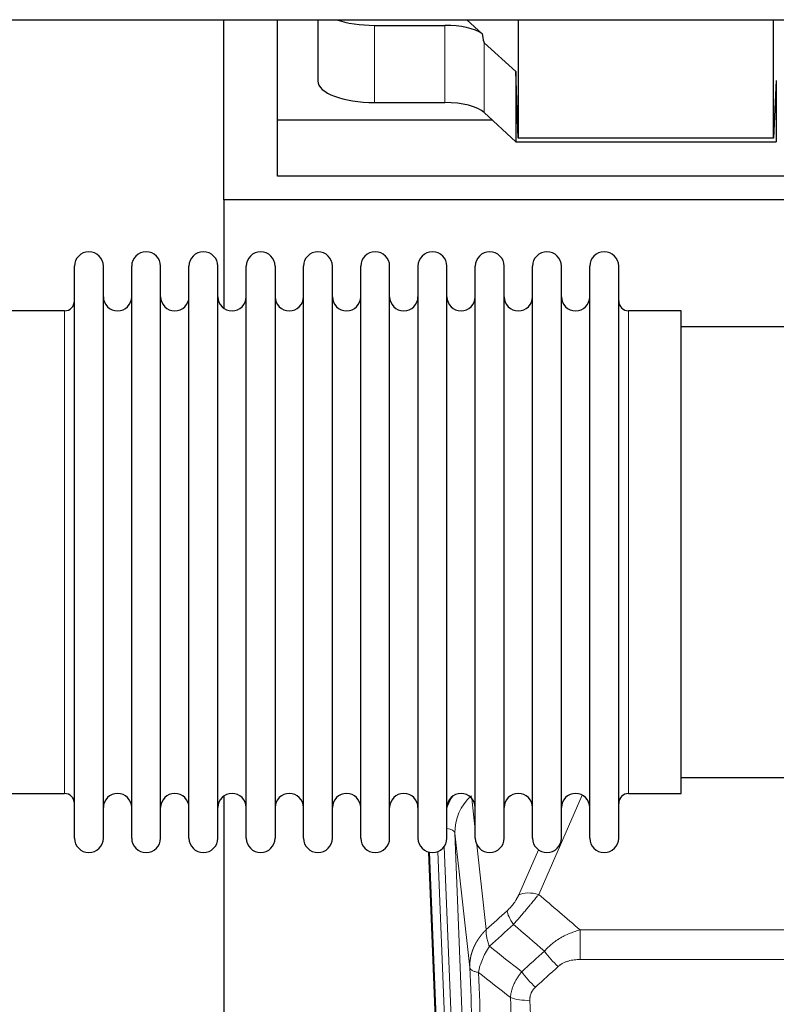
# Model space of a CAD drawing. Header units: inches. Extents: x 0 to 29700, y -16 to 21000.
# Tile 27 of 256: x 3798 to 4065, y 8901 to 9249. Entities that reach past the tile are written whole.
import ezdxf

# ---------------------------------------------------------------- set-up
doc = ezdxf.new("R2010")
doc.units = ezdxf.units.IN
doc.layers.add('1', color=7, linetype='Continuous', true_color=0xffffff)

msp = doc.modelspace()

# ---------------------------------------------------------------- linework, layer by layer
at = {"layer": '1', "color": 2, "linetype": 'Continuous', "lineweight": 25}
for p, q in [((3466.694, 9248.734), (5892.187, 9248.734)), ((3869.561, 9185.189), (3869.561, 9248.734)), ((3888.561, 9213.303), (3888.561, 9248.734)), ((3902.772, 9248.734), (3902.772, 9227.137)), ((3922.772, 9246.737), (3947.606, 9246.737)), ((3960.736, 9243.773), (3955.364, 9248.734)), ((3973.495, 9248.734), (3973.495, 9206.978)), ((4063.53, 9206.978), (4063.53, 9248.734)), ((3972.575, 9230.437), (3961.465, 9240.603)), ((3972.575, 9230.437), (3972.575, 9205.675)), ((3973.495, 9206.978), (3972.575, 9230.437)), ((4064.511, 9227.299), (4063.53, 9206.978)), ((4064.511, 9227.299), (4064.511, 9205.675)), ((3922.772, 9219.483), (3947.606, 9219.483)), ((3961.465, 9215.939), (3972.575, 9205.675)), ((3888.561, 9193.501), (3888.561, 9213.303)), ((3964.322, 9213.303), (3888.561, 9213.303)), ((3972.575, 9205.675), (4064.511, 9205.675)), ((4063.53, 9206.978), (3973.495, 9206.978)), ((4318.561, 9193.501), (3888.561, 9193.501)), ((3869.561, 9185.189), (3869.561, 9146.944)), ((4357.561, 9185.189), (3869.561, 9185.189)), ((3816.901, 9150.34), (3816.901, 9161.74)), ((3827.101, 9150.34), (3827.101, 9161.74)), ((3837.101, 9150.34), (3837.101, 9161.74)), ((3847.301, 9150.34), (3847.301, 9161.74)), ((3857.301, 9150.34), (3857.301, 9161.74)), ((3867.501, 9150.34), (3867.501, 9161.74)), ((3877.501, 9150.34), (3877.501, 9161.74)), ((3887.701, 9161.74), (3887.701, 9150.34)), ((3897.701, 9150.34), (3897.701, 9161.74)), ((3907.901, 9150.34), (3907.901, 9161.74)), ((3917.901, 8959.94), (3917.901, 9161.74)), ((3928.101, 8959.94), (3928.101, 9161.74)), ((3938.101, 9161.74), (3938.101, 8959.94)), ((3948.301, 8959.94), (3948.301, 9161.74)), ((3958.301, 8959.94), (3958.301, 9161.74)), ((3968.501, 8959.94), (3968.501, 9161.74)), ((3978.501, 8959.94), (3978.501, 9161.74)), ((3988.701, 8959.94), (3988.701, 9161.74)), ((3998.701, 8959.94), (3998.701, 9161.74)), ((4008.901, 8959.94), (4008.901, 9161.74)), ((3816.901, 8959.94), (3816.901, 9150.34)), ((3827.101, 8959.94), (3827.101, 9150.34)), ((3837.101, 8959.94), (3837.101, 9150.34)), ((3847.301, 8959.94), (3847.301, 9150.34)), ((3857.301, 8959.94), (3857.301, 9150.34)), ((3867.501, 8959.94), (3867.501, 9150.34)), ((3877.501, 8959.94), (3877.501, 9150.34)), ((3887.701, 9150.34), (3887.701, 8959.94)), ((3897.701, 8959.94), (3897.701, 9150.34)), ((3907.901, 8959.94), (3907.901, 9150.34)), ((3813.401, 9145.99), (3794.901, 9145.99)), ((4030.901, 9145.99), (4012.401, 9145.99)), ((4030.901, 8975.69), (4030.901, 9145.99)), ((4126.901, 9140.34), (4030.901, 9140.34)), ((4030.901, 8981.34), (4126.901, 8981.34)), ((3794.901, 8975.69), (3813.401, 8975.69)), ((3869.561, 8974.731), (3869.561, 8747.931)), ((4012.401, 8975.69), (4030.901, 8975.69)), ((3954.497, 8635.636), (3941.924, 8955))]:
    msp.add_line(p, q, dxfattribs=at)
at = {"layer": '1', "color": 110, "linetype": 'Continuous', "lineweight": 13}
for p, q in [((3922.772, 9246.737), (3922.772, 9219.483)), ((3947.606, 9246.737), (3947.606, 9219.483)), ((3961.465, 9240.603), (3961.465, 9215.939)), ((3813.401, 9136.369), (3813.401, 9145.99)), ((4012.401, 8975.69), (4012.401, 9145.99)), ((3813.401, 8975.69), (3813.401, 9136.369)), ((3996.069, 8975.094), (3980.688, 8940.063)), ((3957.074, 8973.972), (3958.301, 8962.884)), ((3951.138, 8961.718), (3964.204, 8629.824)), ((3956.385, 8914.312), (3951.138, 8961.718)), ((3958.891, 8957.56), (3962.2, 8927.663)), ((3954.871, 8632.378), (3942.172, 8954.941)), ((3945.107, 8955.209), (3957.865, 8631.158)), ((3947.394, 8957.033), (3960.212, 8631.451)), ((3973.627, 8939.914), (3980.607, 8955.812)), ((3995.315, 8927.543), (4228.487, 8927.543)), ((3995.315, 8917.112), (3995.315, 8927.543)), ((4228.487, 8917.112), (3995.315, 8917.112))]:
    msp.add_line(p, q, dxfattribs=at)
at = {"layer": '1', "color": 2, "linetype": 'Continuous', "lineweight": 25}
for centre, radius, start, end in [((3822.001, 9161.74), 5.1, 0, 180), ((3842.201, 9161.74), 5.1, 0, 180), ((3862.401, 9161.74), 5.1, 0, 180), ((3882.601, 9161.74), 5.1, 0, 180), ((3902.801, 9161.74), 5.1, 0, 180), ((3923.001, 9161.74), 5.1, 0, 180), ((3943.201, 9161.74), 5.1, 0, 180), ((3963.401, 9161.74), 5.1, 0, 180), ((3983.601, 9161.74), 5.1, 0, 180), ((4003.801, 9161.74), 5.1, 0, 180), ((3813.401, 9149.49), 3.5, 270, 0), ((3832.101, 9150.99), 5, 180, 0), ((3852.301, 9150.99), 5, 180, 0), ((3872.501, 9150.99), 5, 180, 0), ((3892.701, 9150.99), 5, 180, 0), ((3912.901, 9150.99), 5, 180, 0), ((3933.101, 9150.99), 5, 180, 0), ((3953.301, 9150.99), 5, 180, 0), ((3973.501, 9150.99), 5, 180, 0), ((3993.701, 9150.99), 5, 180, 0), ((4012.401, 9149.49), 3.5, 180, 270), ((3813.401, 8972.19), 3.5, 0, 90), ((3832.101, 8970.69), 5, 0, 180), ((3852.301, 8970.69), 5, 0, 180), ((3872.501, 8970.69), 5, 0, 180), ((3892.701, 8970.69), 5, 0, 180), ((3912.901, 8970.69), 5, 0, 180), ((3933.101, 8970.69), 5, 0, 180), ((3953.301, 8970.69), 5, 0, 180), ((3973.501, 8970.69), 5, 0, 180), ((3993.701, 8970.69), 5, 0, 180), ((4012.401, 8972.19), 3.5, 90, 180), ((3822.001, 8959.94), 5.1, 180, 0), ((3842.201, 8959.94), 5.1, 180, 0), ((3862.401, 8959.94), 5.1, 180, 0), ((3882.601, 8959.94), 5.1, 180, 0), ((3902.801, 8959.94), 5.1, 180, 0), ((3923.001, 8959.94), 5.1, 180, 0), ((3943.201, 8959.94), 5.1, 180, 0), ((3963.401, 8959.94), 5.1, 180, 0), ((3983.601, 8959.94), 5.1, 180, 0), ((4003.801, 8959.94), 5.1, 180, 0)]:
    msp.add_arc(centre, radius, start, end, dxfattribs=at)
for centre, major_axis, ratio, start_param, end_param in [((3922.772, 9254.391), (-20, 0), 0.3826834, 0.8317107, 1.5707963), ((3947.606, 9240.997), (15, 0), 0.3826834, 0.5047652, 1.5707963), ((3947.606, 9652.211), (13.933, -411.641), 0.0134983, 6.1578935, 6.2699677), ((3922.772, 9227.137), (-20, 0), 0.3826834, 0.0000123, 1.5707963), ((3947.606, 9213.743), (15, 0), 0.3826834, 0.392691, 1.5707963)]:
    msp.add_ellipse(centre, major_axis=major_axis, ratio=ratio, start_param=start_param, end_param=end_param, dxfattribs=at)
at = {"layer": '1', "color": 110, "linetype": 'Continuous', "lineweight": 13}
for centre, major_axis, ratio, start_param, end_param in [((3971.165, 8964.063), (24.034, -0.11), 0.8859493, 2.6223803, 2.8322909), ((3971.165, 8962.216), (20.033, -0.591), 0.8872905, 2.3837407, 3.2028538), ((3947.146, 8961.498), (3.997, 0.157), 0.4614673, 0.0341943, 1.2593116), ((3980.688, 8933.892), (-9.156, 4.02), 0.5833249, 4.9631119, 5.806783), ((3976.601, 8928.294), (6.719, -7.407), 0.3029797, 3.5431496, 4.2886573), ((3987.557, 8918.906), (6.736, -7.391), 0.3030979, 4.2875497, 5.03344), ((3979.548, 8911.614), (6.729, -7.397), 0.3051216, 4.2889758, 5.0360109), ((3977.576, 8907.021), (-9.992, -0.404), 0.431453, 0.7935197, 1.5533391)]:
    msp.add_ellipse(centre, major_axis=major_axis, ratio=ratio, start_param=start_param, end_param=end_param, dxfattribs=at)
for points, knots in [([(3973.627, 8939.914), (3973.602, 8939.856), (3973.576, 8939.798), (3973.523, 8939.682), (3973.496, 8939.624), (3973.413, 8939.448), (3973.356, 8939.33), (3973.176, 8938.975), (3973.048, 8938.736), (3972.84, 8938.373), (3972.768, 8938.252), (3972.656, 8938.068), (3972.599, 8937.976), (3972.541, 8937.884), (3972.502, 8937.822), (3972.482, 8937.791), (3972.303, 8937.513), (3972.135, 8937.268), (3971.785, 8936.782), (3971.601, 8936.541), (3971.361, 8936.242), (3971.288, 8936.152), (3971.214, 8936.063), (3971.164, 8936.004), (3971.139, 8935.974), (3971.014, 8935.826), (3970.912, 8935.71), (3970.606, 8935.367), (3970.398, 8935.147), (3969.974, 8934.72), (3969.759, 8934.514), (3969.54, 8934.315)], [0, 0, 0, 0, 0.03125, 0.03125, 0.0625, 0.0625, 0.125, 0.125, 0.25, 0.25, 0.3125, 0.3125, 0.34375, 0.359375, 0.359375, 0.375, 0.375, 0.5, 0.5, 0.625, 0.625, 0.65625, 0.671875, 0.671875, 0.6875, 0.6875, 0.75, 0.75, 0.875, 0.875, 1, 1, 1, 1]), ([(3971.793, 8929.483), (3972.177, 8929.922), (3972.947, 8930.806), (3973.723, 8931.705), (3974.307, 8932.386), (3974.502, 8932.613), (3974.746, 8932.899), (3974.795, 8932.957), (3974.892, 8933.071), (3975.038, 8933.243), (3975.184, 8933.414), (3975.668, 8933.984), (3976.052, 8934.438), (3976.811, 8935.341), (3977.186, 8935.79), (3977.651, 8936.349), (3977.744, 8936.461), (3977.928, 8936.683), (3978.203, 8937.015), (3978.473, 8937.342), (3979.007, 8937.992), (3979.355, 8938.417), (3979.865, 8939.043), (3980.033, 8939.25), (3980.281, 8939.558), (3980.364, 8939.66), (3980.527, 8939.862), (3980.608, 8939.963), (3980.688, 8940.063)], [0, 0, 0, 0, 0.125, 0.25, 0.25, 0.3125, 0.3125, 0.328125, 0.328125, 0.34375, 0.375, 0.375, 0.5, 0.5, 0.625, 0.625, 0.65625, 0.65625, 0.6875, 0.75, 0.75, 0.875, 0.875, 0.9375, 0.9375, 0.96875, 0.96875, 1, 1, 1, 1]), ([(3956.385, 8914.312), (3956.385, 8914.332), (3956.383, 8914.371), (3956.381, 8914.431), (3956.38, 8914.491), (3956.378, 8914.551), (3956.377, 8914.61), (3956.376, 8914.67), (3956.376, 8914.73), (3956.375, 8914.789), (3956.375, 8914.849), (3956.375, 8914.909), (3956.375, 8914.968), (3956.376, 8915.028), (3956.377, 8915.087), (3956.378, 8915.147), (3956.379, 8915.207), (3956.38, 8915.266), (3956.382, 8915.326), (3956.384, 8915.385), (3956.386, 8915.445), (3956.388, 8915.504), (3956.391, 8915.564), (3956.394, 8915.623), (3956.397, 8915.682), (3956.4, 8915.742), (3956.404, 8915.801), (3956.407, 8915.861), (3956.411, 8915.92), (3956.416, 8915.979), (3956.42, 8916.038), (3956.425, 8916.098), (3956.43, 8916.157), (3956.435, 8916.216), (3956.44, 8916.275), (3956.446, 8916.334), (3956.452, 8916.393), (3956.458, 8916.453), (3956.464, 8916.512), (3956.47, 8916.571), (3956.477, 8916.63), (3956.484, 8916.688), (3956.491, 8916.747), (3956.498, 8916.806), (3956.506, 8916.865), (3956.514, 8916.924), (3956.522, 8916.983), (3956.53, 8917.041), (3956.539, 8917.1), (3956.547, 8917.159), (3956.556, 8917.217), (3956.565, 8917.276), (3956.575, 8917.334), (3956.584, 8917.393), (3956.594, 8917.451), (3956.604, 8917.51), (3956.614, 8917.568), (3956.625, 8917.626), (3956.635, 8917.685), (3956.646, 8917.743), (3956.657, 8917.801), (3956.669, 8917.859), (3956.68, 8917.917), (3956.692, 8917.975), (3956.704, 8918.033), (3956.716, 8918.091), (3956.728, 8918.149), (3956.741, 8918.207), (3956.754, 8918.265), (3956.767, 8918.322), (3956.78, 8918.38), (3956.793, 8918.438), (3956.807, 8918.495), (3956.821, 8918.553), (3956.835, 8918.61), (3956.849, 8918.668), (3956.863, 8918.725), (3956.878, 8918.782), (3956.893, 8918.84), (3956.908, 8918.897), (3956.923, 8918.954), (3956.939, 8919.011), (3956.954, 8919.068), (3956.97, 8919.125), (3956.986, 8919.182), (3957.003, 8919.239), (3957.019, 8919.296), (3957.036, 8919.352), (3957.053, 8919.409), (3957.07, 8919.466), (3957.087, 8919.522), (3957.104, 8919.579), (3957.122, 8919.635), (3957.14, 8919.691), (3957.158, 8919.748), (3957.176, 8919.804), (3957.195, 8919.86), (3957.213, 8919.916), (3957.232, 8919.972), (3957.251, 8920.028), (3957.27, 8920.084), (3957.29, 8920.14), (3957.309, 8920.195), (3957.329, 8920.251), (3957.349, 8920.307), (3957.369, 8920.362), (3957.39, 8920.418), (3957.41, 8920.473), (3957.431, 8920.528), (3957.452, 8920.584), (3957.473, 8920.639), (3957.494, 8920.694), (3957.516, 8920.749), (3957.538, 8920.804), (3957.559, 8920.859), (3957.581, 8920.914), (3957.604, 8920.968), (3957.626, 8921.023), (3957.649, 8921.078), (3957.671, 8921.132), (3957.694, 8921.186), (3957.718, 8921.241), (3957.741, 8921.295), (3957.764, 8921.349), (3957.788, 8921.403), (3957.812, 8921.457), (3957.836, 8921.511), (3957.86, 8921.565), (3957.884, 8921.619), (3957.909, 8921.673), (3957.934, 8921.726), (3957.959, 8921.78), (3957.984, 8921.833), (3958.009, 8921.887), (3958.034, 8921.94), (3958.06, 8921.993), (3958.086, 8922.046), (3958.112, 8922.099), (3958.138, 8922.152), (3958.164, 8922.205), (3958.191, 8922.258), (3958.217, 8922.31), (3958.244, 8922.363), (3958.271, 8922.416), (3958.298, 8922.468), (3958.325, 8922.52), (3958.353, 8922.573), (3958.38, 8922.625), (3958.408, 8922.677), (3958.436, 8922.729), (3958.464, 8922.781), (3958.493, 8922.832), (3958.521, 8922.884), (3958.55, 8922.936), (3958.578, 8922.987), (3958.607, 8923.039), (3958.636, 8923.09), (3958.666, 8923.141), (3958.695, 8923.192), (3958.725, 8923.244), (3958.754, 8923.294), (3958.784, 8923.345), (3958.814, 8923.396), (3958.844, 8923.447), (3958.875, 8923.497), (3958.905, 8923.548), (3958.936, 8923.598), (3958.967, 8923.649), (3958.997, 8923.699), (3959.029, 8923.749), (3959.06, 8923.799), (3959.091, 8923.849), (3959.123, 8923.899), (3959.154, 8923.948), (3959.186, 8923.998), (3959.218, 8924.047), (3959.25, 8924.097), (3959.283, 8924.146), (3959.315, 8924.195), (3959.348, 8924.244), (3959.38, 8924.293), (3959.413, 8924.342), (3959.446, 8924.391), (3959.479, 8924.44), (3959.513, 8924.488), (3959.546, 8924.537), (3959.58, 8924.585), (3959.613, 8924.634), (3959.647, 8924.682), (3959.681, 8924.73), (3959.715, 8924.778), (3959.75, 8924.826), (3959.784, 8924.874), (3959.819, 8924.921), (3959.853, 8924.969), (3959.888, 8925.016), (3959.923, 8925.064), (3959.958, 8925.111), (3959.993, 8925.158), (3960.029, 8925.205), (3960.064, 8925.252), (3960.1, 8925.299), (3960.136, 8925.346), (3960.171, 8925.392), (3960.207, 8925.439), (3960.244, 8925.485), (3960.28, 8925.531), (3960.316, 8925.578), (3960.353, 8925.624), (3960.389, 8925.67), (3960.426, 8925.716), (3960.463, 8925.761), (3960.5, 8925.807), (3960.537, 8925.852), (3960.574, 8925.898), (3960.612, 8925.943), (3960.649, 8925.988), (3960.687, 8926.034), (3960.725, 8926.078), (3960.762, 8926.123), (3960.8, 8926.168), (3960.839, 8926.213), (3960.877, 8926.257), (3960.915, 8926.302), (3960.954, 8926.346), (3960.992, 8926.39), (3961.031, 8926.434), (3961.07, 8926.478), (3961.109, 8926.522), (3961.148, 8926.566), (3961.187, 8926.61), (3961.226, 8926.653), (3961.265, 8926.697), (3961.305, 8926.74), (3961.344, 8926.783), (3961.384, 8926.826), (3961.424, 8926.869), (3961.464, 8926.912), (3961.504, 8926.955), (3961.544, 8926.997), (3961.584, 8927.04), (3961.625, 8927.082), (3961.665, 8927.124), (3961.706, 8927.167), (3961.746, 8927.209), (3961.787, 8927.251), (3961.828, 8927.292), (3961.869, 8927.334), (3961.91, 8927.376), (3961.951, 8927.417), (3961.992, 8927.458), (3962.034, 8927.5), (3962.075, 8927.541), (3962.117, 8927.582), (3962.158, 8927.623), (3962.186, 8927.65), (3962.2, 8927.663)], [0, 0, 0, 0, 0.0042303, 0.0084583, 0.0126838, 0.016907, 0.0211277, 0.0253461, 0.0295621, 0.0337757, 0.037987, 0.0421959, 0.0464023, 0.0506064, 0.0548082, 0.0590075, 0.0632045, 0.0673991, 0.0715913, 0.0757811, 0.0799686, 0.0841537, 0.0883364, 0.0925167, 0.0966947, 0.1008703, 0.1050435, 0.1092144, 0.1133829, 0.117549, 0.1217128, 0.1258741, 0.1300332, 0.1341898, 0.1383441, 0.1424961, 0.1466456, 0.1507929, 0.1549377, 0.1590802, 0.1632203, 0.1673581, 0.1714935, 0.1756266, 0.1797573, 0.1838856, 0.1880116, 0.1921352, 0.1962565, 0.2003755, 0.204492, 0.2086063, 0.2127182, 0.2168277, 0.2209349, 0.2250397, 0.2291422, 0.2332423, 0.2373401, 0.2414356, 0.2455287, 0.2496195, 0.2537079, 0.257794, 0.2618777, 0.2659591, 0.2700382, 0.2741149, 0.2781893, 0.2822614, 0.2863311, 0.2903985, 0.2944635, 0.2985262, 0.3025866, 0.3066447, 0.3107004, 0.3147538, 0.3188048, 0.3228536, 0.3269, 0.3309441, 0.3349858, 0.3390253, 0.3430624, 0.3470972, 0.3511296, 0.3551598, 0.3591876, 0.3632131, 0.3672363, 0.3712571, 0.3752757, 0.3792919, 0.3833058, 0.3873174, 0.3913267, 0.3953337, 0.3993384, 0.4033407, 0.4073408, 0.4113385, 0.4153339, 0.419327, 0.4233179, 0.4273064, 0.4312926, 0.4352765, 0.4392581, 0.4432373, 0.4472143, 0.451189, 0.4551614, 0.4591315, 0.4630993, 0.4670648, 0.471028, 0.4749889, 0.4789475, 0.4829038, 0.4868578, 0.4908095, 0.494759, 0.4987061, 0.502651, 0.5065936, 0.5105338, 0.5144718, 0.5184076, 0.522341, 0.5262721, 0.530201, 0.5341276, 0.5380519, 0.5419739, 0.5458936, 0.5498111, 0.5537262, 0.5576392, 0.5615498, 0.5654581, 0.5693642, 0.573268, 0.5771696, 0.5810688, 0.5849658, 0.5888606, 0.592753, 0.5966432, 0.6005311, 0.6044168, 0.6083002, 0.6121813, 0.6160602, 0.6199368, 0.6238111, 0.6276832, 0.6315531, 0.6354206, 0.6392859, 0.643149, 0.6470098, 0.6508684, 0.6547247, 0.6585787, 0.6624305, 0.66628, 0.6701273, 0.6739724, 0.6778152, 0.6816557, 0.685494, 0.6893301, 0.6931639, 0.6969955, 0.7008248, 0.7046519, 0.7084768, 0.7122994, 0.7161198, 0.7199379, 0.7237539, 0.7275675, 0.731379, 0.7351882, 0.7389952, 0.7427999, 0.7466024, 0.7504027, 0.7542008, 0.7579966, 0.7617902, 0.7655816, 0.7693708, 0.7731577, 0.7769424, 0.7807249, 0.7845052, 0.7882833, 0.7920591, 0.7958327, 0.7996042, 0.8033734, 0.8071403, 0.8109051, 0.8146677, 0.818428, 0.8221862, 0.8259421, 0.8296958, 0.8334474, 0.8371967, 0.8409438, 0.8446887, 0.8484314, 0.8521719, 0.8559102, 0.8596463, 0.8633802, 0.867112, 0.8708415, 0.8745688, 0.8782939, 0.8820169, 0.8857376, 0.8894562, 0.8931726, 0.8968867, 0.9005987, 0.9043086, 0.9080162, 0.9117216, 0.9154249, 0.919126, 0.9228249, 0.9265216, 0.9302161, 0.9339085, 0.9375987, 0.9412867, 0.9449725, 0.9486562, 0.9523377, 0.956017, 0.9596942, 0.9633691, 0.967042, 0.9707126, 0.9743811, 0.9780474, 0.9817116, 0.9853736, 0.9890334, 0.9926911, 0.9963466, 1, 1, 1, 1]), ([(3963.306, 8921.777), (3963.199, 8922.061), (3963.099, 8922.343), (3962.911, 8922.9), (3962.824, 8923.175), (3962.665, 8923.718), (3962.593, 8923.985), (3962.464, 8924.509), (3962.407, 8924.765), (3962.311, 8925.266), (3962.271, 8925.511), (3962.208, 8925.985), (3962.186, 8926.215), (3962.145, 8926.88), (3962.154, 8927.291), (3962.2, 8927.663)], [0, 0, 0, 0, 0.125, 0.125, 0.25, 0.25, 0.375, 0.375, 0.5, 0.5, 0.625, 0.625, 0.75, 0.75, 1, 1, 1, 1]), ([(3982.739, 8920.093), (3982.939, 8920.321), (3983.145, 8920.546), (3983.462, 8920.878), (3983.569, 8920.988), (3983.785, 8921.205), (3983.895, 8921.312), (3984.448, 8921.843), (3984.909, 8922.25), (3985.866, 8923.028), (3986.362, 8923.399), (3987.004, 8923.841), (3987.133, 8923.928), (3987.329, 8924.058), (3987.395, 8924.101), (3987.526, 8924.186), (3987.592, 8924.228), (3987.923, 8924.438), (3988.258, 8924.641), (3988.597, 8924.837), (3988.734, 8924.915), (3988.802, 8924.953), (3989.008, 8925.068), (3989.145, 8925.143), (3989.559, 8925.364), (3989.836, 8925.505), (3990.674, 8925.914), (3991.239, 8926.166), (3992.382, 8926.628), (3992.96, 8926.839), (3994.128, 8927.221), (3994.719, 8927.392), (3995.315, 8927.543)], [0, 0, 0, 0, 0.0625, 0.0625, 0.09375, 0.09375, 0.125, 0.125, 0.25, 0.25, 0.375, 0.375, 0.40625, 0.40625, 0.421875, 0.421875, 0.4375, 0.4375, 0.5, 0.515625, 0.515625, 0.53125, 0.53125, 0.5625, 0.5625, 0.625, 0.625, 0.75, 0.75, 0.875, 0.875, 1, 1, 1, 1]), ([(3959.441, 8912.531), (3959.569, 8913.276), (3959.748, 8914.039), (3960.205, 8915.583), (3960.482, 8916.365), (3960.97, 8917.538), (3961.145, 8917.93), (3961.517, 8918.711), (3961.714, 8919.1), (3962.341, 8920.262), (3962.803, 8921.028), (3963.306, 8921.777)], [0, 0, 0, 0, 0.25, 0.25, 0.5, 0.5, 0.625, 0.625, 0.75, 0.75, 1, 1, 1, 1]), ([(3987.557, 8914.637), (3987.682, 8914.752), (3987.812, 8914.862), (3988.013, 8915.021), (3988.082, 8915.073), (3988.219, 8915.175), (3988.289, 8915.225), (3988.642, 8915.467), (3988.936, 8915.642), (3989.546, 8915.961), (3989.862, 8916.104), (3990.27, 8916.264), (3990.352, 8916.295), (3990.516, 8916.355), (3990.599, 8916.384), (3990.847, 8916.468), (3991.014, 8916.52), (3991.515, 8916.665), (3991.852, 8916.746), (3992.532, 8916.884), (3992.874, 8916.939), (3993.564, 8917.027), (3993.911, 8917.059), (3994.61, 8917.102), (3994.961, 8917.112), (3995.315, 8917.112)], [0, 0, 0, 0, 0.0625, 0.0625, 0.09375, 0.09375, 0.125, 0.125, 0.25, 0.25, 0.375, 0.375, 0.40625, 0.40625, 0.4375, 0.4375, 0.5, 0.5, 0.625, 0.625, 0.75, 0.75, 0.875, 0.875, 1, 1, 1, 1]), ([(3968.581, 8591.643), (3968.136, 8604.491), (3967.23, 8630.342), (3965.823, 8669.586), (3964.853, 8696.06), (3964.298, 8711.039), (3964.237, 8712.704), (3964.113, 8716.038), (3963.927, 8721.041), (3963.49, 8732.74), (3963.112, 8742.809), (3962.794, 8751.223), (3962.73, 8752.906), (3962.602, 8756.276), (3962.41, 8761.334), (3961.96, 8773.158), (3961.57, 8783.33), (3960.784, 8803.725), (3959.72, 8831.053), (3958.08, 8872.447), (3956.955, 8900.312), (3956.385, 8914.312)], [0, 0, 0, 0, 0.125, 0.25, 0.375, 0.375, 0.390625, 0.390625, 0.40625, 0.4375, 0.5, 0.5, 0.515625, 0.515625, 0.53125, 0.5625, 0.625, 0.625, 0.75, 0.875, 1, 1, 1, 1]), ([(3956.385, 8914.312), (3956.415, 8914.108), (3956.505, 8913.912), (3956.728, 8913.638), (3956.817, 8913.55), (3957.023, 8913.381), (3957.14, 8913.3), (3957.401, 8913.147), (3957.546, 8913.074), (3957.86, 8912.938), (3958.03, 8912.875), (3958.394, 8912.759), (3958.588, 8912.705), (3958.998, 8912.61), (3959.214, 8912.568), (3959.441, 8912.531)], [0, 0, 0, 0, 0.25, 0.25, 0.375, 0.375, 0.5, 0.5, 0.625, 0.625, 0.75, 0.75, 0.875, 0.875, 1, 1, 1, 1]), ([(3959.441, 8912.531), (3960.012, 8898.478), (3961.14, 8870.508), (3962.785, 8828.956), (3963.851, 8801.525), (3964.64, 8781.052), (3965.031, 8770.841), (3965.483, 8758.972), (3965.675, 8753.895), (3965.803, 8750.513), (3965.867, 8748.822), (3966.186, 8740.377), (3966.565, 8730.27), (3967.003, 8718.526), (3967.19, 8713.504), (3967.314, 8710.157), (3967.376, 8708.486), (3967.932, 8693.449), (3968.905, 8666.874), (3970.316, 8627.481), (3971.224, 8601.531), (3971.67, 8588.635)], [0, 0, 0, 0, 0.125, 0.25, 0.375, 0.375, 0.4375, 0.46875, 0.484375, 0.484375, 0.5, 0.5, 0.5625, 0.59375, 0.609375, 0.609375, 0.625, 0.625, 0.75, 0.875, 1, 1, 1, 1]), ([(3970.693, 8903.664), (3970.729, 8904.058), (3970.782, 8904.452), (3970.87, 8904.947), (3970.889, 8905.046), (3970.929, 8905.244), (3970.95, 8905.343), (3971.015, 8905.64), (3971.063, 8905.837), (3971.22, 8906.428), (3971.461, 8907.212), (3971.769, 8907.988), (3972.025, 8908.567), (3972.137, 8908.808), (3972.255, 8909.048), (3972.303, 8909.144), (3972.328, 8909.192), (3972.401, 8909.335), (3972.451, 8909.43), (3972.705, 8909.905), (3972.923, 8910.279), (3973.389, 8911.014), (3973.883, 8911.737), (3974.435, 8912.438), (3974.725, 8912.782)], [0, 0, 0, 0, 0.125, 0.125, 0.15625, 0.15625, 0.1875, 0.1875, 0.25, 0.25, 0.375, 0.5, 0.5, 0.5625, 0.578125, 0.578125, 0.59375, 0.59375, 0.625, 0.625, 0.75, 0.75, 0.875, 1, 1, 1, 1]), ([(3977.576, 8902.703), (3977.567, 8902.917), (3977.57, 8903.13), (3977.587, 8903.396), (3977.591, 8903.449), (3977.601, 8903.556), (3977.606, 8903.609), (3977.625, 8903.768), (3977.641, 8903.873), (3977.696, 8904.187), (3977.745, 8904.394), (3977.865, 8904.801), (3977.937, 8905.001), (3978.063, 8905.298), (3978.108, 8905.396), (3978.181, 8905.542), (3978.205, 8905.59), (3978.257, 8905.687), (3978.283, 8905.734), (3978.418, 8905.971), (3978.536, 8906.154), (3978.792, 8906.507), (3978.93, 8906.677), (3979.225, 8907.005), (3979.382, 8907.163), (3979.548, 8907.315)], [0, 0, 0, 0, 0.125, 0.125, 0.15625, 0.15625, 0.1875, 0.1875, 0.25, 0.25, 0.375, 0.375, 0.5, 0.5, 0.5625, 0.5625, 0.59375, 0.59375, 0.625, 0.625, 0.75, 0.75, 0.875, 0.875, 1, 1, 1, 1]), ([(3982.667, 8585.066), (3982.228, 8597.764), (3981.337, 8623.309), (3980.415, 8649.156), (3979.712, 8668.654), (3979.476, 8675.172), (3978.999, 8688.246), (3978.759, 8694.802), (3978.033, 8714.526), (3977.541, 8727.747), (3976.917, 8744.361), (3976.791, 8747.688), (3976.54, 8754.35), (3976.161, 8764.355), (3975.778, 8774.397), (3975.006, 8794.53), (3973.963, 8821.504), (3972.353, 8862.356), (3971.251, 8889.851), (3970.693, 8903.664)], [0, 0, 0, 0, 0.125, 0.25, 0.25, 0.3125, 0.3125, 0.375, 0.375, 0.5, 0.5, 0.53125, 0.53125, 0.5625, 0.625, 0.625, 0.75, 0.875, 1, 1, 1, 1]), ([(3977.576, 8902.703), (3978.133, 8888.873), (3979.234, 8861.343), (3980.842, 8820.439), (3981.884, 8793.43), (3982.655, 8773.272), (3983.037, 8763.217), (3983.415, 8753.199), (3983.667, 8746.529), (3983.792, 8743.198), (3984.415, 8726.562), (3984.907, 8713.325), (3985.632, 8693.576), (3985.872, 8687.012), (3986.348, 8673.921), (3986.584, 8667.394), (3987.286, 8647.871), (3988.206, 8621.992), (3989.097, 8596.414), (3989.534, 8583.7)], [0, 0, 0, 0, 0.125, 0.25, 0.375, 0.375, 0.4375, 0.46875, 0.46875, 0.5, 0.5, 0.625, 0.625, 0.6875, 0.6875, 0.75, 0.75, 0.875, 1, 1, 1, 1])]:
    msp.add_open_spline(points, degree=3, knots=knots, dxfattribs=at)
for points in [[(3980.688, 8940.063), (3985.567, 8935.892), (3990.443, 8931.719), (3995.315, 8927.543)], [(3962.2, 8927.663), (3964.647, 8929.879), (3967.093, 8932.096), (3969.54, 8934.315)], [(3971.793, 8929.483), (3968.964, 8926.912), (3966.135, 8924.344), (3963.306, 8921.777)], [(3982.739, 8920.093), (3979.092, 8923.224), (3975.444, 8926.354), (3971.793, 8929.483)], [(3963.306, 8921.777), (3967.11, 8918.774), (3970.917, 8915.776), (3974.725, 8912.782)], [(3974.725, 8912.782), (3977.397, 8915.217), (3980.068, 8917.654), (3982.739, 8920.093)], [(3970.693, 8903.664), (3966.94, 8906.615), (3963.19, 8909.571), (3959.441, 8912.531)], [(3987.557, 8914.637), (3984.887, 8912.194), (3982.218, 8909.754), (3979.548, 8907.315)]]:
    msp.add_open_spline(points, degree=3, dxfattribs=at)

doc.saveas('drawing.dxf')
